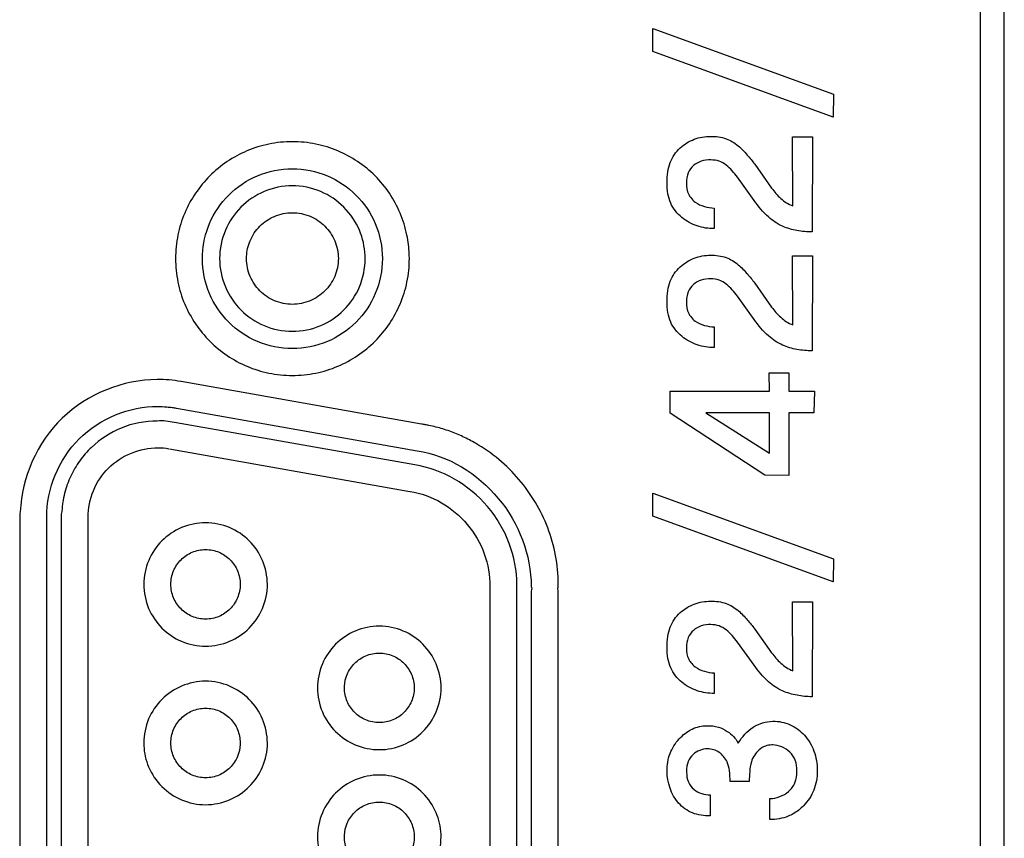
# Model space of a CAD drawing. Header units: millimetres. Extents: x 0 to 1427, y 0 to 1009.
# Tile 37 of 51: x 1306 to 1318, y 520 to 529. Entities that reach past the tile are written whole.
import ezdxf

# ---------------------------------------------------------------- set-up
doc = ezdxf.new("R2010")
doc.units = ezdxf.units.MM
doc.header["$LTSCALE"] = 65.395
doc.layers.add('REAR_CASE-PPC19-SHAPE', color=7, linetype='CONTINUOUS')

msp = doc.modelspace()

# ---------------------------------------------------------------- linework, layer by layer
at = {"layer": 'REAR_CASE-PPC19-SHAPE', "color": 7, "linetype": 'Continuous'}
for p, q in [((1317.244, 690.185), (1317.244, 455.873)), ((1317.528, 455.873), (1317.528, 690.185)), ((1313.411, 529.018), (1315.528, 528.252)), ((1313.411, 528.75), (1313.411, 529.018)), ((1315.525, 527.982), (1313.411, 528.75)), ((1315.528, 528.252), (1315.525, 527.982)), ((1315.049, 527.75), (1315.281, 527.75)), ((1315.052, 526.943), (1315.049, 527.75)), ((1315.281, 527.75), (1315.276, 526.638)), ((1314.605, 527.43), (1314.803, 527.15)), ((1314.599, 527.005), (1314.404, 527.278)), ((1314.132, 526.918), (1314.132, 526.677)), ((1315.049, 526.357), (1315.281, 526.357)), ((1315.052, 525.55), (1315.049, 526.357)), ((1315.281, 526.357), (1315.276, 525.246)), ((1314.605, 526.04), (1314.803, 525.758)), ((1314.599, 525.612), (1314.404, 525.887)), ((1314.132, 525.527), (1314.132, 525.284)), ((1314.773, 524.988), (1315.003, 524.988)), ((1314.777, 524.773), (1314.773, 524.988)), ((1315.003, 524.988), (1315.003, 524.773)), ((1310.701, 524.389), (1307.886, 524.886)), ((1313.614, 524.517), (1313.616, 524.773)), ((1313.616, 524.773), (1314.777, 524.773)), ((1315.003, 524.773), (1315.304, 524.773)), ((1315.304, 524.773), (1315.298, 524.52)), ((1307.833, 524.576), (1310.65, 524.077)), ((1314.724, 523.791), (1313.614, 524.517)), ((1314.777, 524.519), (1314.034, 524.519)), ((1314.034, 524.519), (1314.777, 524.048)), ((1314.777, 524.048), (1314.777, 524.519)), ((1315.298, 524.52), (1315.003, 524.519)), ((1315.003, 524.519), (1315.003, 523.788)), ((1310.624, 523.913), (1307.81, 524.407)), ((1307.75, 524.098), (1310.565, 523.6)), ((1315.003, 523.788), (1314.724, 523.791)), ((1313.411, 523.58), (1315.528, 522.812)), ((1313.411, 523.31), (1313.411, 523.58)), ((1305.997, 523.333), (1305.997, 514.163)), ((1306.313, 514.25), (1306.313, 523.301)), ((1306.484, 523.333), (1306.484, 514.163)), ((1306.797, 514.247), (1306.797, 523.301)), ((1315.525, 522.541), (1313.411, 523.31)), ((1315.528, 522.812), (1315.525, 522.541)), ((1311.503, 522.488), (1311.503, 515.119)), ((1311.819, 515.119), (1311.819, 522.481)), ((1311.987, 522.433), (1311.987, 515.064)), ((1312.304, 515.032), (1312.304, 522.433)), ((1315.049, 522.309), (1315.281, 522.309)), ((1315.052, 521.502), (1315.049, 522.309)), ((1315.281, 522.309), (1315.276, 521.197)), ((1314.605, 521.99), (1314.803, 521.71)), ((1314.599, 521.565), (1314.404, 521.837)), ((1314.132, 521.477), (1314.132, 521.236)), ((1314.541, 520.206), (1314.317, 520.206)), ((1314.083, 520.048), (1314.083, 519.804)), ((1314.784, 519.76), (1314.784, 520.006))]:
    msp.add_line(p, q, dxfattribs=at)
for points, knots in [([(1310.559, 526.382), (1310.556, 526.456), (1310.536, 526.619), (1310.435, 526.945), (1310.183, 527.319), (1309.808, 527.57), (1309.465, 527.676), (1309.19, 527.704), (1308.915, 527.676), (1308.573, 527.57), (1308.199, 527.318), (1307.946, 526.944), (1307.84, 526.602), (1307.822, 526.419), (1307.822, 526.326)], [0, 0, 0, 0, 0.052512, 0.116153, 0.240281, 0.364448, 0.428113, 0.493712, 0.559166, 0.622708, 0.746705, 0.87077, 0.934398, 1, 1, 1, 1]), ([(1313.731, 527.622), (1313.78, 527.665), (1313.893, 527.736), (1314.085, 527.765), (1314.268, 527.744), (1314.413, 527.654), (1314.516, 527.543), (1314.579, 527.468), (1314.605, 527.43)], [0, 0, 0, 0, 0.18972, 0.378673, 0.5576, 0.715971, 0.86541, 1, 1, 1, 1]), ([(1314.132, 526.677), (1314.064, 526.676), (1313.927, 526.698), (1313.741, 526.797), (1313.624, 526.941), (1313.584, 527.089), (1313.575, 527.214), (1313.584, 527.338), (1313.619, 527.483), (1313.68, 527.577), (1313.731, 527.622)], [0, 0, 0, 0, 0.154303, 0.311459, 0.472945, 0.560618, 0.65871, 0.756566, 0.843551, 1, 1, 1, 1]), ([(1314.404, 527.278), (1314.385, 527.305), (1314.342, 527.354), (1314.274, 527.423), (1314.188, 527.472), (1314.086, 527.486), (1313.98, 527.473), (1313.882, 527.421), (1313.816, 527.328), (1313.801, 527.206), (1313.814, 527.103), (1313.846, 527.051), (1313.855, 527.04)], [0, 0, 0, 0, 0.097787, 0.193758, 0.287487, 0.383128, 0.495839, 0.599074, 0.702836, 0.82184, 0.957378, 1, 1, 1, 1]), ([(1308.138, 526.373), (1308.143, 526.497), (1308.201, 526.756), (1308.428, 527.089), (1308.774, 527.323), (1309.19, 527.407), (1309.606, 527.323), (1309.954, 527.089), (1310.188, 526.743), (1310.245, 526.466), (1310.245, 526.326)], [0, 0, 0, 0, 0.114758, 0.239379, 0.36397, 0.492652, 0.621811, 0.746517, 0.871068, 1, 1, 1, 1]), ([(1310.042, 526.364), (1310.037, 526.464), (1309.991, 526.673), (1309.808, 526.943), (1309.527, 527.133), (1309.19, 527.201), (1308.853, 527.133), (1308.573, 526.943), (1308.384, 526.663), (1308.338, 526.439), (1308.338, 526.326)], [0, 0, 0, 0, 0.11466, 0.239253, 0.363968, 0.493196, 0.622017, 0.746613, 0.871164, 1, 1, 1, 1]), ([(1314.803, 527.15), (1314.836, 527.108), (1314.905, 527.024), (1314.999, 526.962), (1315.052, 526.943)], [0, 0, 0, 0, 0.488893, 1, 1, 1, 1]), ([(1313.855, 527.04), (1313.87, 527.02), (1313.917, 526.974), (1314.014, 526.932), (1314.092, 526.919), (1314.132, 526.918)], [0, 0, 0, 0, 0.243733, 0.621702, 1, 1, 1, 1]), ([(1315.276, 526.638), (1315.217, 526.638), (1315.1, 526.649), (1314.921, 526.698), (1314.744, 526.818), (1314.648, 526.937), (1314.599, 527.005)], [0, 0, 0, 0, 0.219269, 0.437116, 0.68436, 1, 1, 1, 1]), ([(1308.654, 526.35), (1308.657, 526.413), (1308.686, 526.545), (1308.801, 526.715), (1308.978, 526.835), (1309.19, 526.877), (1309.402, 526.835), (1309.579, 526.716), (1309.7, 526.539), (1309.729, 526.397), (1309.729, 526.326)], [0, 0, 0, 0, 0.114854, 0.239184, 0.363476, 0.492461, 0.621358, 0.746158, 0.870874, 1, 1, 1, 1]), ([(1307.822, 526.326), (1307.822, 526.234), (1307.84, 526.052), (1307.947, 525.709), (1308.199, 525.335), (1308.573, 525.083), (1308.915, 524.977), (1309.19, 524.949), (1309.465, 524.977), (1309.808, 525.083), (1310.183, 525.335), (1310.435, 525.709), (1310.542, 526.052), (1310.562, 526.253), (1310.56, 526.363), (1310.559, 526.382)], [0, 0, 0, 0, 0.063808, 0.125757, 0.246673, 0.367582, 0.429533, 0.493342, 0.557291, 0.619362, 0.740436, 0.861415, 0.923375, 0.987185, 1, 1, 1, 1]), ([(1310.245, 526.326), (1310.245, 526.187), (1310.188, 525.91), (1309.954, 525.563), (1309.607, 525.328), (1309.19, 525.244), (1308.774, 525.328), (1308.428, 525.564), (1308.193, 525.91), (1308.133, 526.203), (1308.137, 526.357), (1308.138, 526.373)], [0, 0, 0, 0, 0.125229, 0.246424, 0.36774, 0.493251, 0.618298, 0.739503, 0.860766, 0.985987, 1, 1, 1, 1]), ([(1308.338, 526.326), (1308.338, 526.214), (1308.384, 525.99), (1308.573, 525.71), (1308.853, 525.52), (1309.19, 525.452), (1309.527, 525.52), (1309.808, 525.71), (1309.998, 525.99), (1310.045, 526.227), (1310.042, 526.352), (1310.042, 526.364)], [0, 0, 0, 0, 0.125122, 0.246232, 0.367434, 0.492726, 0.618414, 0.739731, 0.860883, 0.985985, 1, 1, 1, 1]), ([(1309.729, 526.326), (1309.728, 526.255), (1309.7, 526.114), (1309.579, 525.938), (1309.402, 525.819), (1309.19, 525.776), (1308.978, 525.819), (1308.801, 525.938), (1308.682, 526.115), (1308.652, 526.264), (1308.654, 526.342), (1308.654, 526.35)], [0, 0, 0, 0, 0.125104, 0.246386, 0.367917, 0.493409, 0.618988, 0.740024, 0.86093, 0.985947, 1, 1, 1, 1]), ([(1313.731, 526.228), (1313.78, 526.272), (1313.893, 526.344), (1314.085, 526.375), (1314.268, 526.352), (1314.413, 526.262), (1314.516, 526.151), (1314.578, 526.077), (1314.605, 526.04)], [0, 0, 0, 0, 0.190795, 0.37992, 0.559013, 0.7177, 0.866878, 1, 1, 1, 1]), ([(1314.132, 525.284), (1314.064, 525.284), (1313.927, 525.306), (1313.741, 525.406), (1313.624, 525.55), (1313.584, 525.698), (1313.575, 525.822), (1313.584, 525.946), (1313.618, 526.091), (1313.68, 526.184), (1313.731, 526.228)], [0, 0, 0, 0, 0.154716, 0.312291, 0.473805, 0.561575, 0.659581, 0.757188, 0.844299, 1, 1, 1, 1]), ([(1314.404, 525.887), (1314.364, 525.939), (1314.301, 526.013), (1314.189, 526.08), (1314.086, 526.094), (1313.98, 526.082), (1313.882, 526.03), (1313.816, 525.936), (1313.801, 525.814), (1313.814, 525.711), (1313.846, 525.659), (1313.855, 525.648)], [0, 0, 0, 0, 0.191906, 0.286035, 0.381803, 0.494577, 0.597685, 0.701987, 0.821635, 0.957332, 1, 1, 1, 1]), ([(1314.803, 525.758), (1314.836, 525.716), (1314.906, 525.632), (1314.999, 525.569), (1315.052, 525.55)], [0, 0, 0, 0, 0.488893, 1, 1, 1, 1]), ([(1313.855, 525.648), (1313.87, 525.627), (1313.917, 525.582), (1314.014, 525.54), (1314.093, 525.527), (1314.132, 525.527)], [0, 0, 0, 0, 0.243864, 0.622022, 1, 1, 1, 1]), ([(1315.276, 525.246), (1315.217, 525.246), (1315.1, 525.258), (1314.921, 525.306), (1314.744, 525.425), (1314.648, 525.544), (1314.599, 525.612)], [0, 0, 0, 0, 0.219567, 0.437304, 0.684276, 1, 1, 1, 1]), ([(1307.608, 524.909), (1307.208, 524.909), (1306.376, 524.581), (1306.02, 523.763), (1306.004, 523.363)], [0, 0, 0, 0, 0.500322, 1, 1, 1, 1]), ([(1306.313, 523.301), (1306.313, 523.632), (1306.592, 524.32), (1307.282, 524.596), (1307.613, 524.596)], [0, 0, 0, 0, 0.499157, 1, 1, 1, 1]), ([(1307.613, 524.596), (1307.649, 524.596), (1307.705, 524.592), (1307.77, 524.585), (1307.806, 524.582), (1307.822, 524.577), (1307.83, 524.577), (1307.83, 524.577)], [0, 0, 0, 0, 0.498298, 0.771934, 0.892974, 0.995252, 1, 1, 1, 1]), ([(1307.608, 524.425), (1307.465, 524.425), (1307.18, 524.37), (1306.879, 524.173), (1306.695, 523.963), (1306.589, 523.781), (1306.528, 523.614), (1306.504, 523.491), (1306.493, 523.42), (1306.494, 523.372), (1306.484, 523.343), (1306.484, 523.333)], [0, 0, 0, 0, 0.249525, 0.490403, 0.610867, 0.732045, 0.854887, 0.917409, 0.949029, 0.980925, 1, 1, 1, 1]), ([(1312.304, 522.518), (1312.304, 522.741), (1312.24, 523.078), (1312.044, 523.477), (1311.85, 523.748), (1311.614, 523.982), (1311.386, 524.141), (1311.189, 524.243), (1311.06, 524.297), (1310.953, 524.332), (1310.872, 524.355), (1310.803, 524.371), (1310.754, 524.381), (1310.726, 524.385), (1310.712, 524.389), (1310.705, 524.389), (1310.704, 524.389)], [0, 0, 0, 0, 0.25044, 0.374674, 0.498726, 0.622825, 0.747203, 0.809697, 0.872485, 0.904042, 0.935731, 0.967577, 0.98357, 0.991585, 0.999612, 1, 1, 1, 1]), ([(1306.797, 523.301), (1306.797, 523.508), (1306.974, 523.941), (1307.408, 524.111), (1307.617, 524.111)], [0, 0, 0, 0, 0.49706, 1, 1, 1, 1]), ([(1310.653, 524.077), (1311.016, 524.021), (1311.703, 523.601), (1311.987, 522.855), (1311.987, 522.488)], [0, 0, 0, 0, 0.499879, 1, 1, 1, 1]), ([(1311.82, 522.508), (1311.82, 522.834), (1311.568, 523.503), (1310.948, 523.859), (1310.626, 523.911)], [0, 0, 0, 0, 0.499929, 1, 1, 1, 1]), ([(1310.569, 523.6), (1310.824, 523.561), (1311.311, 523.275), (1311.51, 522.746), (1311.503, 522.488)], [0, 0, 0, 0, 0.500267, 1, 1, 1, 1]), ([(1308.898, 522.514), (1308.897, 522.609), (1308.859, 522.798), (1308.697, 523.035), (1308.459, 523.195), (1308.174, 523.253), (1307.888, 523.195), (1307.65, 523.035), (1307.489, 522.798), (1307.45, 522.609), (1307.45, 522.514)], [0, 0, 0, 0, 0.126666, 0.249565, 0.372705, 0.499981, 0.627385, 0.750512, 0.873326, 1, 1, 1, 1]), ([(1307.767, 522.514), (1307.767, 522.567), (1307.789, 522.674), (1307.88, 522.808), (1308.013, 522.899), (1308.174, 522.931), (1308.334, 522.899), (1308.467, 522.808), (1308.558, 522.674), (1308.579, 522.567), (1308.579, 522.514)], [0, 0, 0, 0, 0.127071, 0.250142, 0.373213, 0.500284, 0.62723, 0.750069, 0.872939, 1, 1, 1, 1]), ([(1307.45, 522.514), (1307.45, 522.418), (1307.488, 522.227), (1307.65, 521.989), (1307.888, 521.828), (1308.174, 521.77), (1308.459, 521.828), (1308.698, 521.989), (1308.859, 522.227), (1308.898, 522.418), (1308.898, 522.514)], [0, 0, 0, 0, 0.127416, 0.250239, 0.373023, 0.500019, 0.626888, 0.749684, 0.872592, 1, 1, 1, 1]), ([(1308.579, 522.514), (1308.579, 522.46), (1308.558, 522.353), (1308.468, 522.218), (1308.334, 522.127), (1308.174, 522.094), (1308.013, 522.127), (1307.879, 522.218), (1307.789, 522.352), (1307.767, 522.46), (1307.767, 522.514)], [0, 0, 0, 0, 0.127231, 0.250251, 0.373039, 0.499717, 0.62652, 0.74954, 0.87276, 1, 1, 1, 1]), ([(1312.298, 522.459), (1312.299, 522.466), (1312.308, 522.485), (1312.304, 522.506), (1312.304, 522.518)], [0, 0, 0, 0, 0.384427, 1, 1, 1, 1]), ([(1311.987, 522.488), (1311.987, 522.479), (1311.999, 522.461), (1311.987, 522.443), (1311.987, 522.433)], [0, 0, 0, 0, 0.484965, 1, 1, 1, 1]), ([(1313.731, 522.182), (1313.78, 522.224), (1313.893, 522.295), (1314.085, 522.324), (1314.268, 522.303), (1314.413, 522.213), (1314.516, 522.102), (1314.579, 522.027), (1314.605, 521.99)], [0, 0, 0, 0, 0.189781, 0.378678, 0.557547, 0.716187, 0.865431, 1, 1, 1, 1]), ([(1314.132, 521.236), (1314.064, 521.235), (1313.927, 521.257), (1313.74, 521.356), (1313.625, 521.501), (1313.584, 521.649), (1313.575, 521.773), (1313.584, 521.897), (1313.619, 522.042), (1313.68, 522.136), (1313.731, 522.182)], [0, 0, 0, 0, 0.154322, 0.311498, 0.473394, 0.560925, 0.658698, 0.75642, 0.843368, 1, 1, 1, 1]), ([(1314.404, 521.837), (1314.385, 521.864), (1314.342, 521.913), (1314.274, 521.982), (1314.189, 522.032), (1314.086, 522.046), (1313.98, 522.034), (1313.883, 521.98), (1313.816, 521.887), (1313.801, 521.765), (1313.814, 521.662), (1313.846, 521.611), (1313.855, 521.599)], [0, 0, 0, 0, 0.098057, 0.193911, 0.287873, 0.38347, 0.496079, 0.59988, 0.702957, 0.822645, 0.9576, 1, 1, 1, 1]), ([(1310.932, 521.301), (1310.932, 521.396), (1310.893, 521.586), (1310.732, 521.824), (1310.494, 521.985), (1310.208, 522.042), (1309.923, 521.985), (1309.684, 521.824), (1309.523, 521.586), (1309.485, 521.396), (1309.485, 521.301)], [0, 0, 0, 0, 0.127146, 0.249948, 0.372779, 0.499913, 0.627094, 0.750013, 0.872829, 1, 1, 1, 1]), ([(1309.801, 521.319), (1309.803, 521.366), (1309.825, 521.466), (1309.913, 521.596), (1310.047, 521.687), (1310.208, 521.72), (1310.37, 521.687), (1310.504, 521.596), (1310.595, 521.462), (1310.617, 521.354), (1310.617, 521.301)], [0, 0, 0, 0, 0.114334, 0.238967, 0.363753, 0.492838, 0.622079, 0.746932, 0.871536, 1, 1, 1, 1]), ([(1314.803, 521.71), (1314.836, 521.668), (1314.905, 521.584), (1314.999, 521.521), (1315.052, 521.502)], [0, 0, 0, 0, 0.488348, 1, 1, 1, 1]), ([(1313.855, 521.599), (1313.87, 521.579), (1313.917, 521.534), (1314.014, 521.491), (1314.092, 521.478), (1314.132, 521.477)], [0, 0, 0, 0, 0.242934, 0.621771, 1, 1, 1, 1]), ([(1315.276, 521.197), (1315.217, 521.197), (1315.1, 521.209), (1314.921, 521.259), (1314.744, 521.377), (1314.648, 521.496), (1314.599, 521.565)], [0, 0, 0, 0, 0.219278, 0.437321, 0.683968, 1, 1, 1, 1]), ([(1308.898, 520.656), (1308.897, 520.752), (1308.859, 520.941), (1308.697, 521.179), (1308.459, 521.34), (1308.174, 521.398), (1307.888, 521.34), (1307.65, 521.179), (1307.488, 520.942), (1307.448, 520.741), (1307.45, 520.635), (1307.451, 520.624)], [0, 0, 0, 0, 0.125, 0.246195, 0.367572, 0.492933, 0.618419, 0.739785, 0.860983, 0.98596, 1, 1, 1, 1]), ([(1309.485, 521.301), (1309.485, 521.205), (1309.523, 521.014), (1309.684, 520.777), (1309.923, 520.616), (1310.208, 520.558), (1310.494, 520.616), (1310.732, 520.777), (1310.893, 521.014), (1310.932, 521.205), (1310.932, 521.301)], [0, 0, 0, 0, 0.127276, 0.250102, 0.372973, 0.500086, 0.627154, 0.749937, 0.872749, 1, 1, 1, 1]), ([(1310.617, 521.301), (1310.617, 521.247), (1310.595, 521.14), (1310.504, 521.006), (1310.37, 520.916), (1310.208, 520.883), (1310.047, 520.916), (1309.913, 521.006), (1309.822, 521.14), (1309.799, 521.253), (1309.8, 521.313), (1309.801, 521.319)], [0, 0, 0, 0, 0.124824, 0.245868, 0.367278, 0.493107, 0.618784, 0.740129, 0.861202, 0.986008, 1, 1, 1, 1]), ([(1307.767, 520.656), (1307.767, 520.71), (1307.789, 520.817), (1307.88, 520.951), (1308.013, 521.041), (1308.174, 521.074), (1308.334, 521.041), (1308.467, 520.951), (1308.558, 520.817), (1308.58, 520.704), (1308.579, 520.644), (1308.579, 520.638)], [0, 0, 0, 0, 0.12539, 0.246658, 0.367945, 0.493202, 0.618335, 0.739393, 0.86055, 0.9859, 1, 1, 1, 1]), ([(1314.586, 520.841), (1314.654, 520.884), (1314.806, 520.928), (1315.026, 520.884), (1315.199, 520.754), (1315.294, 520.596), (1315.332, 520.449), (1315.341, 520.331), (1315.331, 520.214), (1315.291, 520.069), (1315.199, 519.931), (1315.101, 519.853), (1315.057, 519.828)], [0, 0, 0, 0, 0.140551, 0.261731, 0.382878, 0.510177, 0.576745, 0.648048, 0.717033, 0.782265, 0.910657, 1, 1, 1, 1]), ([(1314.083, 519.804), (1314.013, 519.802), (1313.872, 519.819), (1313.647, 519.984), (1313.556, 520.265), (1313.594, 520.5), (1313.655, 520.624), (1313.736, 520.728), (1313.862, 520.83), (1313.987, 520.857), (1314.046, 520.858)], [0, 0, 0, 0, 0.133179, 0.258114, 0.50868, 0.639467, 0.702501, 0.767402, 0.888424, 1, 1, 1, 1]), ([(1314.046, 520.858), (1314.091, 520.859), (1314.176, 520.85), (1314.308, 520.785), (1314.385, 520.711), (1314.412, 520.654)], [0, 0, 0, 0, 0.308385, 0.57246, 1, 1, 1, 1]), ([(1307.451, 520.624), (1307.454, 520.539), (1307.494, 520.362), (1307.65, 520.133), (1307.888, 519.971), (1308.174, 519.914), (1308.459, 519.972), (1308.698, 520.133), (1308.859, 520.37), (1308.898, 520.561), (1308.898, 520.656)], [0, 0, 0, 0, 0.114765, 0.239407, 0.364063, 0.492965, 0.621738, 0.746406, 0.871044, 1, 1, 1, 1]), ([(1308.579, 520.638), (1308.577, 520.59), (1308.554, 520.49), (1308.468, 520.361), (1308.334, 520.269), (1308.174, 520.237), (1308.013, 520.269), (1307.879, 520.361), (1307.789, 520.495), (1307.767, 520.602), (1307.767, 520.656)], [0, 0, 0, 0, 0.115106, 0.239844, 0.364225, 0.492636, 0.621173, 0.745789, 0.87064, 1, 1, 1, 1]), ([(1314.317, 520.206), (1314.317, 520.248), (1314.313, 520.325), (1314.291, 520.427), (1314.244, 520.498), (1314.174, 520.565), (1314.039, 520.605), (1313.893, 520.55), (1313.816, 520.437), (1313.806, 520.36), (1313.806, 520.318), (1313.807, 520.314)], [0, 0, 0, 0, 0.135292, 0.24882, 0.329293, 0.406443, 0.559906, 0.755245, 0.864227, 0.988289, 1, 1, 1, 1]), ([(1314.805, 520.633), (1314.779, 520.632), (1314.725, 520.624), (1314.653, 520.579), (1314.598, 520.513), (1314.558, 520.425), (1314.545, 520.321), (1314.541, 520.244), (1314.541, 520.206)], [0, 0, 0, 0, 0.136312, 0.288881, 0.441748, 0.591585, 0.797122, 1, 1, 1, 1]), ([(1314.784, 520.006), (1314.822, 520.006), (1314.902, 520.022), (1315.009, 520.083), (1315.088, 520.191), (1315.106, 520.324), (1315.09, 520.453), (1315.022, 520.555), (1314.926, 520.617), (1314.848, 520.633), (1314.809, 520.633), (1314.805, 520.633)], [0, 0, 0, 0, 0.11885, 0.242979, 0.371764, 0.513507, 0.646116, 0.763552, 0.877267, 0.988724, 1, 1, 1, 1]), ([(1313.807, 520.314), (1313.807, 520.275), (1313.818, 520.198), (1313.888, 520.108), (1313.982, 520.059), (1314.05, 520.048), (1314.083, 520.048)], [0, 0, 0, 0, 0.274287, 0.526056, 0.764644, 1, 1, 1, 1]), ([(1310.931, 519.589), (1310.927, 519.674), (1310.887, 519.852), (1310.732, 520.081), (1310.494, 520.243), (1310.208, 520.3), (1309.923, 520.243), (1309.684, 520.081), (1309.523, 519.843), (1309.485, 519.653), (1309.485, 519.557)], [0, 0, 0, 0, 0.114866, 0.239477, 0.364016, 0.492822, 0.621674, 0.746302, 0.870926, 1, 1, 1, 1]), ([(1309.801, 519.575), (1309.803, 519.623), (1309.825, 519.723), (1309.913, 519.852), (1310.047, 519.943), (1310.208, 519.975), (1310.37, 519.943), (1310.504, 519.853), (1310.595, 519.718), (1310.617, 519.611), (1310.617, 519.557)], [0, 0, 0, 0, 0.11478, 0.239261, 0.363793, 0.49281, 0.621982, 0.746582, 0.871033, 1, 1, 1, 1]), ([(1315.057, 519.828), (1315.038, 519.817), (1314.953, 519.775), (1314.856, 519.759), (1314.784, 519.76)], [0, 0, 0, 0, 0.230864, 1, 1, 1, 1]), ([(1309.485, 519.557), (1309.485, 519.462), (1309.523, 519.271), (1309.684, 519.034), (1309.923, 518.872), (1310.208, 518.814), (1310.494, 518.872), (1310.732, 519.034), (1310.893, 519.271), (1310.934, 519.472), (1310.931, 519.578), (1310.931, 519.589)], [0, 0, 0, 0, 0.125216, 0.246404, 0.367692, 0.493063, 0.618387, 0.739589, 0.860764, 0.985955, 1, 1, 1, 1]), ([(1310.617, 519.557), (1310.617, 519.503), (1310.595, 519.396), (1310.504, 519.263), (1310.37, 519.172), (1310.208, 519.14), (1310.047, 519.172), (1309.913, 519.263), (1309.822, 519.396), (1309.799, 519.509), (1309.8, 519.569), (1309.801, 519.575)], [0, 0, 0, 0, 0.124912, 0.245925, 0.367279, 0.493078, 0.618726, 0.740015, 0.861057, 0.985952, 1, 1, 1, 1])]:
    msp.add_open_spline(points, degree=3, knots=knots, dxfattribs=at)
for points in [[(1307.885, 524.886), (1307.794, 524.904), (1307.701, 524.913), (1307.608, 524.909)], [(1307.808, 524.407), (1307.743, 524.422), (1307.675, 524.43), (1307.608, 524.425)], [(1307.617, 524.111), (1307.66, 524.113), (1307.703, 524.11), (1307.743, 524.099)], [(1306.004, 523.363), (1306.001, 523.353), (1305.997, 523.343), (1305.997, 523.333)], [(1311.819, 522.481), (1311.82, 522.49), (1311.82, 522.499), (1311.82, 522.508)], [(1312.304, 522.433), (1312.304, 522.442), (1312.299, 522.45), (1312.298, 522.459)], [(1314.412, 520.654), (1314.456, 520.728), (1314.516, 520.794), (1314.586, 520.841)]]:
    msp.add_open_spline(points, degree=3, dxfattribs=at)

doc.saveas('drawing.dxf')
